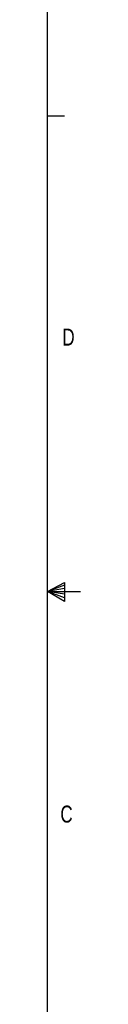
# Model space of a CAD drawing. Header units: inches. Extents: x 0.3 to 34.1, y 0.2 to 21.7.
# Tile 22 of 28: x 33.523 to 33.766, y 7.874 to 15.118. Entities that reach past the tile are written whole.
import ezdxf

# ---------------------------------------------------------------- set-up
doc = ezdxf.new("R2010")
doc.units = ezdxf.units.IN
doc.header["$MEASUREMENT"] = 0
doc.layers.add('SLD-0', color=7, linetype='Continuous', lineweight=25)
doc.styles.add('SLDTEXTSTYLE0', font='TXT', dxfattribs={"width": 0.75})

msp = doc.modelspace()

# ---------------------------------------------------------------- linework, layer by layer
at = {"layer": 'SLD-0'}
for p, q in [((33.5229, 0.4106), (33.5229, 21.4106)), ((33.5229, 14.4106), (33.6479, 14.4106)), ((33.5229, 10.9106), (33.6469, 10.9761)), ((33.6469, 10.9577), (33.5229, 10.9106)), ((33.6469, 10.9761), (33.6469, 10.8373)), ((33.6469, 10.9337), (33.5229, 10.9106)), ((33.6469, 10.8914), (33.5229, 10.9106)), ((33.6469, 10.8646), (33.5229, 10.9106)), ((33.6469, 10.8373), (33.5229, 10.9106)), ((33.5229, 10.9106), (33.7659, 10.9106))]:
    msp.add_line(p, q, dxfattribs=at)

# ---------------------------------------------------------------- texts
at = {"color": 7, "linetype": 'Continuous', "lineweight": 0, "char_height": 0.125, "attachment_point": 1, "style": 'SLDTEXTSTYLE0'}
for s, insert in [('D', (33.6323, 12.8451)), ('C', (33.6175, 9.336))]:
    msp.add_mtext(s, dxfattribs=dict(at, insert=insert))

doc.saveas('drawing.dxf')
